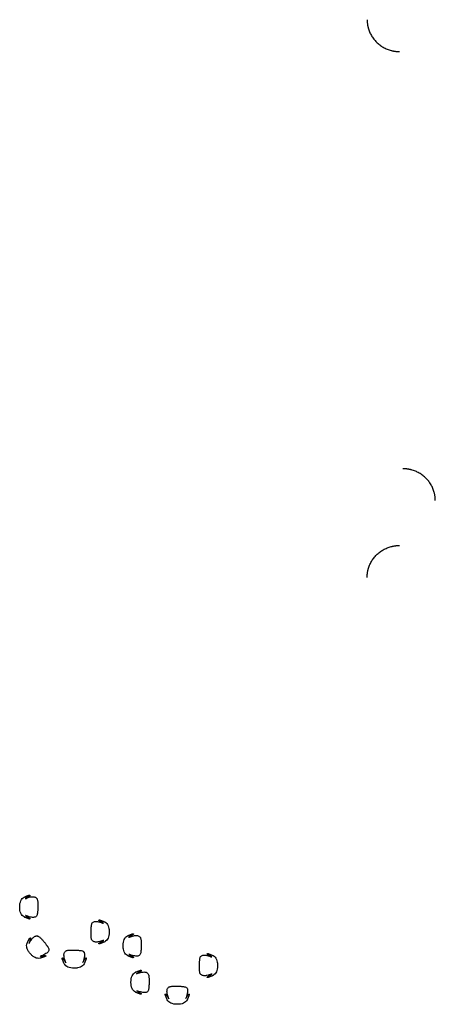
# Model space of a CAD drawing. Extents: x 7383 to 741080, y -570072 to -203000.
# Tile 30 of 45: x 444784 to 456918, y -295598 to -266854. Entities that reach past the tile are written whole.
import ezdxf

# ---------------------------------------------------------------- set-up
doc = ezdxf.new("R2010")
doc.units = 0
doc.header["$LTSCALE"] = 25

msp = doc.modelspace()

# ---------------------------------------------------------------- linework, layer by layer
at = {"layer": '', "linetype": 'ByBlock'}
for points in [[(454927.8, -266854.1), (454927.8, -267103.3), (455181, -267534.9), (455619.6, -267784.1), (455872.8, -267784.1)], [(454927.8, -266854.1), (454927.8, -267103.3), (455181, -267534.9), (455619.6, -267784.1), (455872.8, -267784.1)], [(456917.8, -280894.1), (456917.8, -280644.9), (456664.6, -280213.3), (456226, -279964.1), (455972.8, -279964.1)], [(456917.8, -280894.1), (456917.8, -280644.9), (456664.6, -280213.3), (456226, -279964.1), (455972.8, -279964.1)], [(454927.8, -283134), (454927.8, -282884.8), (455181, -282453.2), (455619.6, -282204), (455872.8, -282204)], [(454927.8, -283134), (454927.8, -282884.8), (455181, -282453.2), (455619.6, -282204), (455872.8, -282204)]]:
    msp.add_open_spline(points, degree=2, dxfattribs=at)
at = {"layer": ''}
for points in [[(445309, -292598), (445295.3, -292371.5), (444939.7, -292513.8), (445005.7, -292475.7), (445071.7, -292437.6), (445101.7, -292407.6), (445061.7, -292407.6), (445005.7, -292429.6), (444949.7, -292451.6), (444783.7, -292511.6), (444783.7, -293003.6), (444949.7, -293063.6), (445005.7, -293085.6), (445061.7, -293107.6), (445101.7, -293107.6), (445071.7, -293077.6), (445005.7, -293039.5), (444939.7, -293001.4), (445267.8, -293130.5), (445322.8, -292824.5), (445309, -292598)], [(445309, -292598), (445295.3, -292371.5), (444939.7, -292513.8), (445005.7, -292475.7), (445071.7, -292437.6), (445101.7, -292407.6), (445061.7, -292407.6), (445005.7, -292429.6), (444949.7, -292451.6), (444783.7, -292511.6), (444783.7, -293003.6), (444949.7, -293063.6), (445005.7, -293085.6), (445061.7, -293107.6), (445101.7, -293107.6), (445071.7, -293077.6), (445005.7, -293039.5), (444939.7, -293001.4), (445267.8, -293130.5), (445322.8, -292824.5), (445309, -292598)], [(445309, -292598), (445295.3, -292371.5), (444939.7, -292513.9), (445005.7, -292475.8), (445071.7, -292437.7), (445101.7, -292407.7), (445061.7, -292407.7), (445005.7, -292429.7), (444949.7, -292451.7), (444783.7, -292511.7), (444783.7, -293003.7), (444949.7, -293063.7), (445005.7, -293085.7), (445061.7, -293107.7), (445101.7, -293107.7), (445071.7, -293077.7), (445005.7, -293039.5), (444939.7, -293001.4), (445267.8, -293130.5), (445322.8, -292824.5), (445309, -292598)], [(445309, -292598), (445295.3, -292371.5), (444939.7, -292513.9), (445005.7, -292475.8), (445071.7, -292437.7), (445101.7, -292407.7), (445061.7, -292407.7), (445005.7, -292429.7), (444949.7, -292451.7), (444783.7, -292511.7), (444783.7, -293003.7), (444949.7, -293063.7), (445005.7, -293085.7), (445061.7, -293107.7), (445101.7, -293107.7), (445071.7, -293077.7), (445005.7, -293039.5), (444939.7, -293001.4), (445267.8, -293130.5), (445322.8, -292824.5), (445309, -292598)], [(446872.1, -293642.8), (446885.8, -293869.3), (447241.4, -293727), (447175.4, -293765.1), (447109.4, -293803.2), (447079.4, -293833.2), (447119.4, -293833.2), (447175.4, -293811.2), (447231.4, -293789.2), (447397.4, -293729.2), (447397.4, -293237.2), (447231.4, -293177.2), (447175.4, -293155.2), (447119.4, -293133.2), (447079.4, -293133.2), (447109.4, -293163.2), (447175.4, -293201.3), (447241.4, -293239.4), (446913.3, -293110.3), (446858.3, -293416.3), (446872.1, -293642.8)], [(446872.1, -293642.8), (446885.8, -293869.3), (447241.4, -293727), (447175.4, -293765.1), (447109.4, -293803.2), (447079.4, -293833.2), (447119.4, -293833.2), (447175.4, -293811.2), (447231.4, -293789.2), (447397.4, -293729.2), (447397.4, -293237.2), (447231.4, -293177.2), (447175.4, -293155.2), (447119.4, -293133.2), (447079.4, -293133.2), (447109.4, -293163.2), (447175.4, -293201.3), (447241.4, -293239.4), (446913.3, -293110.3), (446858.3, -293416.3), (446872.1, -293642.8)], [(446872.1, -293642.8), (446885.8, -293869.3), (447241.4, -293727), (447175.4, -293765.1), (447109.4, -293803.2), (447079.4, -293833.2), (447119.4, -293833.2), (447175.4, -293811.2), (447231.4, -293789.2), (447397.4, -293729.2), (447397.4, -293237.2), (447231.4, -293177.2), (447175.4, -293155.2), (447119.4, -293133.2), (447079.4, -293133.2), (447109.4, -293163.2), (447175.4, -293201.3), (447241.4, -293239.4), (446913.3, -293110.3), (446858.3, -293416.3), (446872.1, -293642.8)], [(446872.1, -293642.8), (446885.8, -293869.3), (447241.4, -293727), (447175.4, -293765.1), (447109.4, -293803.2), (447079.4, -293833.2), (447119.4, -293833.2), (447175.4, -293811.2), (447231.4, -293789.2), (447397.4, -293729.2), (447397.4, -293237.2), (447231.4, -293177.2), (447175.4, -293155.2), (447119.4, -293133.2), (447079.4, -293133.2), (447109.4, -293163.2), (447175.4, -293201.3), (447241.4, -293239.4), (446913.3, -293110.3), (446858.3, -293416.3), (446872.1, -293642.8)], [(445384.8, -293653.7), (445226.5, -293491.2), (445050.2, -293831.3), (445075.3, -293759.3), (445100.4, -293687.3), (445103.5, -293645), (445073.2, -293671.2), (445045.2, -293724.4), (445017.1, -293777.6), (444930.6, -293931.5), (445252, -294304), (445416.9, -294241), (445473.6, -294221.1), (445530.4, -294201.2), (445560.7, -294175.1), (445518.4, -294172), (445443.5, -294186.2), (445368.6, -294200.5), (445701.4, -294083.9), (445543.2, -293816.3), (445384.8, -293653.7)], [(445384.8, -293653.7), (445226.4, -293491.2), (445050.1, -293831.2), (445075.2, -293759.3), (445100.3, -293687.3), (445103.4, -293645), (445073.2, -293671.1), (445045.1, -293724.4), (445017.1, -293777.6), (444930.6, -293931.4), (445251.9, -294304), (445416.8, -294241), (445473.6, -294221.1), (445530.4, -294201.2), (445560.7, -294175), (445518.3, -294171.9), (445443.5, -294186.2), (445368.6, -294200.4), (445701.4, -294083.9), (445543.1, -293816.2), (445384.8, -293653.7)], [(445384.8, -293653.7), (445226.5, -293491.2), (445050.2, -293831.3), (445075.3, -293759.3), (445100.4, -293687.3), (445103.5, -293645), (445073.2, -293671.2), (445045.2, -293724.4), (445017.1, -293777.6), (444930.6, -293931.5), (445252, -294304), (445416.9, -294241), (445473.6, -294221.1), (445530.4, -294201.2), (445560.7, -294175.1), (445518.4, -294172), (445443.5, -294186.2), (445368.6, -294200.5), (445701.4, -294083.9), (445543.2, -293816.3), (445384.8, -293653.7)], [(445384.8, -293653.7), (445226.4, -293491.2), (445050.1, -293831.2), (445075.2, -293759.3), (445100.3, -293687.3), (445103.4, -293645), (445073.2, -293671.1), (445045.1, -293724.4), (445017.1, -293777.6), (444930.6, -293931.4), (445251.9, -294304), (445416.8, -294241), (445473.6, -294221.1), (445530.4, -294201.2), (445560.7, -294175), (445518.3, -294171.9), (445443.5, -294186.2), (445368.6, -294200.4), (445701.4, -294083.9), (445543.1, -293816.2), (445384.8, -293653.7)], [(448327.1, -293728.5), (448313.4, -293502), (447957.8, -293644.3), (448023.8, -293606.2), (448089.8, -293568.1), (448119.8, -293538.1), (448079.8, -293538.1), (448023.8, -293560.1), (447967.8, -293582.1), (447801.8, -293642.1), (447801.8, -294134.1), (447967.8, -294194.1), (448023.8, -294216.1), (448079.8, -294238.1), (448119.8, -294238.1), (448089.8, -294208.1), (448023.8, -294170), (447957.8, -294131.9), (448285.9, -294261), (448340.9, -293955), (448327.1, -293728.5)], [(448327.1, -293728.5), (448313.4, -293502), (447957.8, -293644.3), (448023.8, -293606.2), (448089.8, -293568.1), (448119.8, -293538.1), (448079.8, -293538.1), (448023.8, -293560.1), (447967.8, -293582.1), (447801.8, -293642.1), (447801.8, -294134.1), (447967.8, -294194.1), (448023.8, -294216.1), (448079.8, -294238.1), (448119.8, -294238.1), (448089.8, -294208.1), (448023.8, -294170), (447957.8, -294131.9), (448285.9, -294261), (448340.9, -293955), (448327.1, -293728.5)], [(448327.1, -293728.5), (448313.4, -293502), (447957.8, -293644.3), (448023.8, -293606.2), (448089.8, -293568.1), (448119.8, -293538.1), (448079.8, -293538.1), (448023.8, -293560.1), (447967.8, -293582.1), (447801.8, -293642.1), (447801.8, -294134.1), (447967.8, -294194.1), (448023.8, -294216.1), (448079.8, -294238.1), (448119.8, -294238.1), (448089.8, -294208.1), (448023.8, -294170), (447957.8, -294131.9), (448285.9, -294261), (448340.9, -293955), (448327.1, -293728.5)], [(448327.1, -293728.5), (448313.4, -293502), (447957.8, -293644.3), (448023.8, -293606.2), (448089.8, -293568.1), (448119.8, -293538.1), (448079.8, -293538.1), (448023.8, -293560.1), (447967.8, -293582.1), (447801.8, -293642.1), (447801.8, -294134.1), (447967.8, -294194.1), (448023.8, -294216.1), (448079.8, -294238.1), (448119.8, -294238.1), (448089.8, -294208.1), (448023.8, -294170), (447957.8, -294131.9), (448285.9, -294261), (448340.9, -293955), (448327.1, -293728.5)], [(446215.2, -294019), (445988.7, -294032.8), (446131, -294388.4), (446092.9, -294322.4), (446054.8, -294256.4), (446024.8, -294226.4), (446024.8, -294266.4), (446046.8, -294322.4), (446068.8, -294378.4), (446128.8, -294544.4), (446620.8, -294544.4), (446680.8, -294378.4), (446702.8, -294322.4), (446724.8, -294266.4), (446724.8, -294226.4), (446694.8, -294256.4), (446656.7, -294322.4), (446618.6, -294388.4), (446747.7, -294060.3), (446441.7, -294005.3), (446215.2, -294019)], [(446215.2, -294019), (445988.7, -294032.8), (446131, -294388.4), (446092.9, -294322.4), (446054.8, -294256.4), (446024.8, -294226.4), (446024.8, -294266.4), (446046.8, -294322.4), (446068.8, -294378.4), (446128.8, -294544.4), (446620.8, -294544.4), (446680.8, -294378.4), (446702.8, -294322.4), (446724.8, -294266.4), (446724.8, -294226.4), (446694.8, -294256.4), (446656.7, -294322.4), (446618.6, -294388.4), (446747.7, -294060.3), (446441.7, -294005.3), (446215.2, -294019)], [(446215.3, -294019), (445988.8, -294032.8), (446131.1, -294388.4), (446093, -294322.4), (446054.9, -294256.4), (446024.9, -294226.4), (446024.9, -294266.4), (446046.9, -294322.4), (446068.9, -294378.4), (446128.9, -294544.4), (446620.9, -294544.4), (446680.9, -294378.4), (446702.9, -294322.4), (446724.9, -294266.4), (446724.9, -294226.4), (446694.9, -294256.4), (446656.8, -294322.4), (446618.7, -294388.4), (446747.8, -294060.3), (446441.8, -294005.3), (446215.3, -294019)], [(446215.3, -294019), (445988.8, -294032.8), (446131.1, -294388.4), (446093, -294322.4), (446054.9, -294256.4), (446024.9, -294226.4), (446024.9, -294266.4), (446046.9, -294322.4), (446068.9, -294378.4), (446128.9, -294544.4), (446620.9, -294544.4), (446680.9, -294378.4), (446702.9, -294322.4), (446724.9, -294266.4), (446724.9, -294226.4), (446694.9, -294256.4), (446656.8, -294322.4), (446618.7, -294388.4), (446747.8, -294060.3), (446441.8, -294005.3), (446215.3, -294019)], [(450035.5, -294625.9), (450049.3, -294852.4), (450404.9, -294710.1), (450338.9, -294748.2), (450272.9, -294786.3), (450242.9, -294816.3), (450282.9, -294816.3), (450338.9, -294794.3), (450394.9, -294772.3), (450560.9, -294712.3), (450560.9, -294220.3), (450394.9, -294160.3), (450338.9, -294138.3), (450282.9, -294116.3), (450242.9, -294116.3), (450272.9, -294146.3), (450338.9, -294184.4), (450404.9, -294222.5), (450076.8, -294093.4), (450021.8, -294399.4), (450035.5, -294625.9)], [(450035.5, -294626), (450049.3, -294852.5), (450404.9, -294710.1), (450338.9, -294748.2), (450272.9, -294786.3), (450242.9, -294816.3), (450282.9, -294816.3), (450338.9, -294794.3), (450394.9, -294772.3), (450560.9, -294712.3), (450560.9, -294220.3), (450394.9, -294160.3), (450338.9, -294138.3), (450282.9, -294116.3), (450242.9, -294116.3), (450272.9, -294146.3), (450338.9, -294184.4), (450404.9, -294222.6), (450076.8, -294093.5), (450021.8, -294399.5), (450035.5, -294626)], [(450035.5, -294625.9), (450049.3, -294852.4), (450404.9, -294710.1), (450338.9, -294748.2), (450272.9, -294786.3), (450242.9, -294816.3), (450282.9, -294816.3), (450338.9, -294794.3), (450394.9, -294772.3), (450560.9, -294712.3), (450560.9, -294220.3), (450394.9, -294160.3), (450338.9, -294138.3), (450282.9, -294116.3), (450242.9, -294116.3), (450272.9, -294146.3), (450338.9, -294184.4), (450404.9, -294222.5), (450076.8, -294093.4), (450021.8, -294399.4), (450035.5, -294625.9)], [(450035.5, -294626), (450049.3, -294852.5), (450404.9, -294710.1), (450338.9, -294748.2), (450272.9, -294786.3), (450242.9, -294816.3), (450282.9, -294816.3), (450338.9, -294794.3), (450394.9, -294772.3), (450560.9, -294712.3), (450560.9, -294220.3), (450394.9, -294160.3), (450338.9, -294138.3), (450282.9, -294116.3), (450242.9, -294116.3), (450272.9, -294146.3), (450338.9, -294184.4), (450404.9, -294222.6), (450076.8, -294093.5), (450021.8, -294399.5), (450035.5, -294626)], [(448557.1, -294793.5), (448543.4, -294567), (448187.8, -294709.3), (448253.8, -294671.2), (448319.8, -294633.1), (448349.8, -294603.1), (448309.8, -294603.1), (448253.8, -294625.1), (448197.8, -294647.1), (448031.8, -294707.1), (448031.8, -295199.1), (448197.8, -295259.1), (448253.8, -295281.1), (448309.8, -295303.1), (448349.8, -295303.1), (448319.8, -295273.1), (448253.8, -295235), (448187.8, -295196.9), (448515.9, -295326), (448570.9, -295020), (448557.1, -294793.5)], [(448557.1, -294793.5), (448543.4, -294567), (448187.8, -294709.3), (448253.8, -294671.2), (448319.8, -294633.1), (448349.8, -294603.1), (448309.8, -294603.1), (448253.8, -294625.1), (448197.8, -294647.1), (448031.8, -294707.1), (448031.8, -295199.1), (448197.8, -295259.1), (448253.8, -295281.1), (448309.8, -295303.1), (448349.8, -295303.1), (448319.8, -295273.1), (448253.8, -295235), (448187.8, -295196.9), (448515.9, -295326), (448570.9, -295020), (448557.1, -294793.5)], [(448557.1, -294793.5), (448543.4, -294567), (448187.8, -294709.3), (448253.8, -294671.2), (448319.8, -294633.1), (448349.8, -294603.1), (448309.8, -294603.1), (448253.8, -294625.1), (448197.8, -294647.1), (448031.8, -294707.1), (448031.8, -295199.1), (448197.8, -295259.1), (448253.8, -295281.1), (448309.8, -295303.1), (448349.8, -295303.1), (448319.8, -295273.1), (448253.8, -295235), (448187.8, -295196.9), (448515.9, -295326), (448570.9, -295020), (448557.1, -294793.5)], [(448557.1, -294793.5), (448543.4, -294567), (448187.8, -294709.3), (448253.8, -294671.2), (448319.8, -294633.1), (448349.8, -294603.1), (448309.8, -294603.1), (448253.8, -294625.1), (448197.8, -294647.1), (448031.8, -294707.1), (448031.8, -295199.1), (448197.8, -295259.1), (448253.8, -295281.1), (448309.8, -295303.1), (448349.8, -295303.1), (448319.8, -295273.1), (448253.8, -295235), (448187.8, -295196.9), (448515.9, -295326), (448570.9, -295020), (448557.1, -294793.5)], [(449223.3, -295072.1), (448996.8, -295085.9), (449139.1, -295441.5), (449101, -295375.5), (449062.9, -295309.5), (449032.9, -295279.5), (449032.9, -295319.5), (449054.9, -295375.5), (449076.9, -295431.5), (449136.9, -295597.5), (449628.9, -295597.5), (449688.9, -295431.5), (449710.9, -295375.5), (449732.9, -295319.5), (449732.9, -295279.5), (449702.9, -295309.5), (449664.8, -295375.5), (449626.7, -295441.5), (449755.8, -295113.4), (449449.8, -295058.4), (449223.3, -295072.1)], [(449223.3, -295072.1), (448996.8, -295085.9), (449139.1, -295441.5), (449101, -295375.5), (449062.9, -295309.5), (449032.9, -295279.5), (449032.9, -295319.5), (449054.9, -295375.5), (449076.9, -295431.5), (449136.9, -295597.5), (449628.9, -295597.5), (449688.9, -295431.5), (449710.9, -295375.5), (449732.9, -295319.5), (449732.9, -295279.5), (449702.9, -295309.5), (449664.8, -295375.5), (449626.7, -295441.5), (449755.8, -295113.4), (449449.8, -295058.4), (449223.3, -295072.1)], [(449223.4, -295072.1), (448996.9, -295085.9), (449139.2, -295441.5), (449101.1, -295375.5), (449063, -295309.5), (449033, -295279.5), (449033, -295319.5), (449055, -295375.5), (449077, -295431.5), (449137, -295597.5), (449629, -295597.5), (449689, -295431.5), (449711, -295375.5), (449733, -295319.5), (449733, -295279.5), (449703, -295309.5), (449664.9, -295375.5), (449626.8, -295441.5), (449755.9, -295113.4), (449449.9, -295058.4), (449223.4, -295072.1)], [(449223.4, -295072.1), (448996.9, -295085.9), (449139.2, -295441.5), (449101.1, -295375.5), (449063, -295309.5), (449033, -295279.5), (449033, -295319.5), (449055, -295375.5), (449077, -295431.5), (449137, -295597.5), (449629, -295597.5), (449689, -295431.5), (449711, -295375.5), (449733, -295319.5), (449733, -295279.5), (449703, -295309.5), (449664.9, -295375.5), (449626.8, -295441.5), (449755.9, -295113.4), (449449.9, -295058.4), (449223.4, -295072.1)]]:
    msp.add_open_spline(points, degree=2, knots=[0, 0, 0, 1, 1, 2, 2, 3, 3, 4, 4, 5, 6, 6, 7, 7, 8, 8, 9, 9, 10, 11, 11, 11], dxfattribs=at)

doc.saveas('drawing.dxf')
